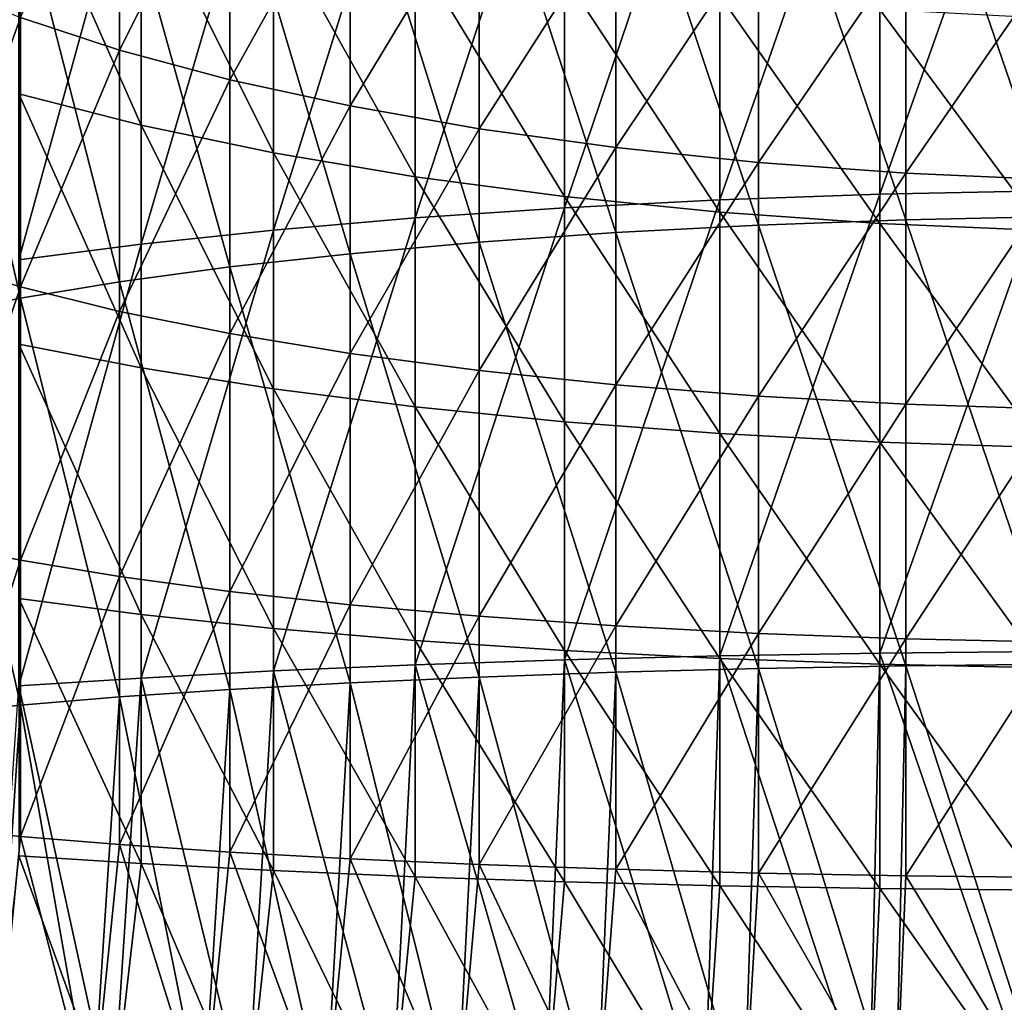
# Model space of a CAD drawing. Header units: millimetres. Extents: x -30 to 76, y -3 to 301.
# Tile 116 of 256: x -10 to -2, y 248 to 256. Entities that reach past the tile are written whole.
import ezdxf

# ---------------------------------------------------------------- set-up
doc = ezdxf.new("R2010")
doc.units = ezdxf.units.MM
doc.header["$LTSCALE"] = 81.481481
doc.layers.add('133', color=7, linetype='CONTINUOUS')
doc.layers.add('134', color=7, linetype='CONTINUOUS')

msp = doc.modelspace()

# ---------------------------------------------------------------- linework, layer by layer
at = {"layer": '133', "color": 7, "linetype": 'CONTINUOUS', "true_color": 0xaaaaaa}
for points in [[(-1.3722, 254.4792, -13.3831), (-2.7313, 254.4505, -13.1835), (-1.3722, 258.2717, -12.6984), (-1.3722, 254.4792, -13.3831)], [(-1.3722, 258.2717, -12.6984), (-2.7313, 254.4505, -13.1835), (-2.7313, 258.2288, -12.5014), (-1.3722, 258.2717, -12.6984)], [(-4.064, 254.403, -12.8531), (-5.3576, 254.3371, -12.395), (-4.064, 258.1578, -12.1753), (-4.064, 254.403, -12.8531)], [(-4.064, 258.1578, -12.1753), (-5.3576, 254.3371, -12.395), (-5.3576, 258.0594, -11.723), (-4.064, 258.1578, -12.1753)], [(-2.7313, 254.4505, -13.1835), (-4.064, 254.403, -12.8531), (-2.7313, 258.2288, -12.5014), (-2.7313, 254.4505, -13.1835)], [(-2.7313, 258.2288, -12.5014), (-4.064, 254.403, -12.8531), (-4.064, 258.1578, -12.1753), (-2.7313, 258.2288, -12.5014)], [(-5.3576, 254.3371, -12.395), (-6.5996, 254.2534, -11.8135), (-5.3576, 258.0594, -11.723), (-5.3576, 254.3371, -12.395)], [(-5.3576, 258.0594, -11.723), (-6.5996, 254.2534, -11.8135), (-6.5996, 257.9344, -11.149), (-5.3576, 258.0594, -11.723)], [(-6.5996, 254.2534, -11.8135), (-7.778, 254.1529, -11.1144), (-6.5996, 257.9344, -11.149), (-6.5996, 254.2534, -11.8135)], [(-6.5996, 257.9344, -11.149), (-7.778, 254.1529, -11.1144), (-7.778, 257.7842, -10.4589), (-6.5996, 257.9344, -11.149)], [(-7.778, 254.1529, -11.1144), (-8.8815, 254.0363, -10.3043), (-7.778, 257.7842, -10.4589), (-7.778, 254.1529, -11.1144)], [(-7.778, 257.7842, -10.4589), (-8.8815, 254.0363, -10.3043), (-8.8815, 257.6101, -9.6592), (-7.778, 257.7842, -10.4589)], [(-8.8815, 254.0363, -10.3043), (-9.8995, 253.905, -9.3911), (-8.8815, 257.6101, -9.6592), (-8.8815, 254.0363, -10.3043)], [(-8.8815, 257.6101, -9.6592), (-9.8995, 253.905, -9.3911), (-9.8995, 257.4139, -8.7576), (-8.8815, 257.6101, -9.6592)], [(-9.8995, 255.2865, 11.1206), (-8.8815, 255.0263, 12.0058), (-9.8995, 257.3271, 11.8003), (-9.8995, 255.2865, 11.1206)], [(-9.8995, 257.3271, 11.8003), (-8.8815, 255.0263, 12.0058), (-8.8815, 257.0044, 12.6647), (-9.8995, 257.3271, 11.8003)], [(-8.8815, 255.0263, 12.0058), (-7.778, 254.7956, 12.791), (-8.8815, 257.0044, 12.6647), (-8.8815, 255.0263, 12.0058)], [(-8.8815, 257.0044, 12.6647), (-7.778, 254.7956, 12.791), (-7.778, 256.7182, 13.4315), (-8.8815, 257.0044, 12.6647)], [(-7.778, 254.7956, 12.791), (-6.5996, 254.5965, 13.4687), (-7.778, 256.7182, 13.4315), (-7.778, 254.7956, 12.791)], [(-7.778, 256.7182, 13.4315), (-6.5996, 254.5965, 13.4687), (-6.5996, 256.4712, 14.0932), (-7.778, 256.7182, 13.4315)], [(-6.5996, 254.5965, 13.4687), (-5.3576, 254.4308, 14.0323), (-6.5996, 256.4712, 14.0932), (-6.5996, 254.5965, 13.4687)], [(-6.5996, 256.4712, 14.0932), (-5.3576, 254.4308, 14.0323), (-5.3576, 256.2657, 14.6435), (-6.5996, 256.4712, 14.0932)], [(-5.3576, 254.4308, 14.0323), (-4.064, 254.3004, 14.4764), (-5.3576, 256.2657, 14.6435), (-5.3576, 254.4308, 14.0323)], [(-5.3576, 256.2657, 14.6435), (-4.064, 254.3004, 14.4764), (-4.064, 256.1039, 15.0771), (-5.3576, 256.2657, 14.6435)], [(-4.064, 254.3004, 14.4764), (-2.7313, 254.2062, 14.7967), (-4.064, 256.1039, 15.0771), (-4.064, 254.3004, 14.4764)], [(-4.064, 256.1039, 15.0771), (-2.7313, 254.2062, 14.7967), (-2.7313, 255.9871, 15.3899), (-4.064, 256.1039, 15.0771)], [(-2.7313, 254.2062, 14.7967), (-1.3722, 254.1494, 14.9901), (-2.7313, 255.9871, 15.3899), (-2.7313, 254.2062, 14.7967)], [(-2.7313, 255.9871, 15.3899), (-1.3722, 254.1494, 14.9901), (-1.3722, 255.9166, 15.5787), (-2.7313, 255.9871, 15.3899)], [(-9.8995, 253.2025, 10.5883), (-8.8815, 253.0063, 11.4898), (-9.8995, 255.2865, 11.1206), (-9.8995, 253.2025, 10.5883)], [(-9.8995, 255.2865, 11.1206), (-8.8815, 253.0063, 11.4898), (-8.8815, 255.0263, 12.0058), (-9.8995, 255.2865, 11.1206)], [(-8.8815, 253.0063, 11.4898), (-7.778, 252.8322, 12.2895), (-8.8815, 255.0263, 12.0058), (-8.8815, 253.0063, 11.4898)], [(-8.8815, 255.0263, 12.0058), (-7.778, 252.8322, 12.2895), (-7.778, 254.7956, 12.791), (-8.8815, 255.0263, 12.0058)], [(-7.778, 252.8322, 12.2895), (-6.5996, 252.6819, 12.9797), (-7.778, 254.7956, 12.791), (-7.778, 252.8322, 12.2895)], [(-7.778, 254.7956, 12.791), (-6.5996, 252.6819, 12.9797), (-6.5996, 254.5965, 13.4687), (-7.778, 254.7956, 12.791)], [(-6.5996, 252.6819, 12.9797), (-5.3576, 252.557, 13.5537), (-6.5996, 254.5965, 13.4687), (-6.5996, 252.6819, 12.9797)], [(-6.5996, 254.5965, 13.4687), (-5.3576, 252.557, 13.5537), (-5.3576, 254.4308, 14.0323), (-6.5996, 254.5965, 13.4687)], [(-1.3722, 250.6475, -13.7952), (-2.7313, 250.6331, -13.5941), (-1.3722, 254.4792, -13.3831), (-1.3722, 250.6475, -13.7952)], [(-1.3722, 254.4792, -13.3831), (-2.7313, 250.6331, -13.5941), (-2.7313, 254.4505, -13.1835), (-1.3722, 254.4792, -13.3831)], [(-5.3576, 252.557, 13.5537), (-4.064, 252.4586, 14.0059), (-5.3576, 254.4308, 14.0323), (-5.3576, 252.557, 13.5537)], [(-5.3576, 254.4308, 14.0323), (-4.064, 252.4586, 14.0059), (-4.064, 254.3004, 14.4764), (-5.3576, 254.4308, 14.0323)], [(-4.064, 250.6093, -13.2611), (-5.3576, 250.5763, -12.7994), (-4.064, 254.403, -12.8531), (-4.064, 250.6093, -13.2611)], [(-4.064, 254.403, -12.8531), (-5.3576, 250.5763, -12.7994), (-5.3576, 254.3371, -12.395), (-4.064, 254.403, -12.8531)], [(-2.7313, 250.6331, -13.5941), (-4.064, 250.6093, -13.2611), (-2.7313, 254.4505, -13.1835), (-2.7313, 250.6331, -13.5941)], [(-2.7313, 254.4505, -13.1835), (-4.064, 250.6093, -13.2611), (-4.064, 254.403, -12.8531), (-2.7313, 254.4505, -13.1835)], [(-5.3576, 250.5763, -12.7994), (-6.5996, 250.5344, -12.2135), (-5.3576, 254.3371, -12.395), (-5.3576, 250.5763, -12.7994)], [(-5.3576, 254.3371, -12.395), (-6.5996, 250.5344, -12.2135), (-6.5996, 254.2534, -11.8135), (-5.3576, 254.3371, -12.395)], [(-6.5996, 250.5344, -12.2135), (-7.778, 250.484, -11.509), (-6.5996, 254.2534, -11.8135), (-6.5996, 250.5344, -12.2135)], [(-6.5996, 254.2534, -11.8135), (-7.778, 250.484, -11.509), (-7.778, 254.1529, -11.1144), (-6.5996, 254.2534, -11.8135)], [(-4.064, 252.4586, 14.0059), (-2.7313, 252.3875, 14.3321), (-4.064, 254.3004, 14.4764), (-4.064, 252.4586, 14.0059)], [(-4.064, 254.3004, 14.4764), (-2.7313, 252.3875, 14.3321), (-2.7313, 254.2062, 14.7967), (-4.064, 254.3004, 14.4764)], [(-7.778, 250.484, -11.509), (-8.8815, 250.4256, -10.6927), (-7.778, 254.1529, -11.1144), (-7.778, 250.484, -11.509)], [(-7.778, 254.1529, -11.1144), (-8.8815, 250.4256, -10.6927), (-8.8815, 254.0363, -10.3043), (-7.778, 254.1529, -11.1144)], [(-2.7313, 252.3875, 14.3321), (-1.3722, 252.3447, 14.5291), (-2.7313, 254.2062, 14.7967), (-2.7313, 252.3875, 14.3321)], [(-2.7313, 254.2062, 14.7967), (-1.3722, 252.3447, 14.5291), (-1.3722, 254.1494, 14.9901), (-2.7313, 254.2062, 14.7967)], [(-8.8815, 250.4256, -10.6927), (-9.8995, 250.3598, -9.7724), (-8.8815, 254.0363, -10.3043), (-8.8815, 250.4256, -10.6927)], [(-8.8815, 254.0363, -10.3043), (-9.8995, 250.3598, -9.7724), (-9.8995, 253.905, -9.3911), (-8.8815, 254.0363, -10.3043)], [(-9.8995, 251.0859, 10.2062), (-8.8815, 250.9545, 11.1194), (-9.8995, 253.2025, 10.5883), (-9.8995, 251.0859, 10.2062)], [(-9.8995, 253.2025, 10.5883), (-8.8815, 250.9545, 11.1194), (-8.8815, 253.0063, 11.4898), (-9.8995, 253.2025, 10.5883)], [(-8.8815, 250.9545, 11.1194), (-7.778, 250.838, 11.9295), (-8.8815, 253.0063, 11.4898), (-8.8815, 250.9545, 11.1194)], [(-8.8815, 253.0063, 11.4898), (-7.778, 250.838, 11.9295), (-7.778, 252.8322, 12.2895), (-8.8815, 253.0063, 11.4898)], [(-7.778, 250.838, 11.9295), (-6.5996, 250.7374, 12.6286), (-7.778, 252.8322, 12.2895), (-7.778, 250.838, 11.9295)], [(-7.778, 252.8322, 12.2895), (-6.5996, 250.7374, 12.6286), (-6.5996, 252.6819, 12.9797), (-7.778, 252.8322, 12.2895)], [(-6.5996, 250.7374, 12.6286), (-5.3576, 250.6538, 13.2101), (-6.5996, 252.6819, 12.9797), (-6.5996, 250.7374, 12.6286)], [(-6.5996, 252.6819, 12.9797), (-5.3576, 250.6538, 13.2101), (-5.3576, 252.557, 13.5537), (-6.5996, 252.6819, 12.9797)], [(-5.3576, 250.6538, 13.2101), (-4.064, 250.5879, 13.6682), (-5.3576, 252.557, 13.5537), (-5.3576, 250.6538, 13.2101)], [(-5.3576, 252.557, 13.5537), (-4.064, 250.5879, 13.6682), (-4.064, 252.4586, 14.0059), (-5.3576, 252.557, 13.5537)], [(-4.064, 250.5879, 13.6682), (-2.7313, 250.5403, 13.9986), (-4.064, 252.4586, 14.0059), (-4.064, 250.5879, 13.6682)], [(-4.064, 252.4586, 14.0059), (-2.7313, 250.5403, 13.9986), (-2.7313, 252.3875, 14.3321), (-4.064, 252.4586, 14.0059)], [(-2.7313, 250.5403, 13.9986), (-1.3722, 250.5116, 14.1982), (-2.7313, 252.3875, 14.3321), (-2.7313, 250.5403, 13.9986)], [(-2.7313, 252.3875, 14.3321), (-1.3722, 250.5116, 14.1982), (-1.3722, 252.3447, 14.5291), (-2.7313, 252.3875, 14.3321)], [(-9.8995, 248.9473, 9.9762), (-8.8815, 248.8815, 10.8965), (-9.8995, 251.0859, 10.2062), (-9.8995, 248.9473, 9.9762)], [(-9.8995, 251.0859, 10.2062), (-8.8815, 248.8815, 10.8965), (-8.8815, 250.9545, 11.1194), (-9.8995, 251.0859, 10.2062)], [(-8.8815, 248.8815, 10.8965), (-7.778, 248.8231, 11.7128), (-8.8815, 250.9545, 11.1194), (-8.8815, 248.8815, 10.8965)], [(-8.8815, 250.9545, 11.1194), (-7.778, 248.8231, 11.7128), (-7.778, 250.838, 11.9295), (-8.8815, 250.9545, 11.1194)], [(-7.778, 248.8231, 11.7128), (-6.5996, 248.7727, 12.4174), (-7.778, 250.838, 11.9295), (-7.778, 248.8231, 11.7128)], [(-7.778, 250.838, 11.9295), (-6.5996, 248.7727, 12.4174), (-6.5996, 250.7374, 12.6286), (-7.778, 250.838, 11.9295)], [(-6.5996, 248.7727, 12.4174), (-5.3576, 248.7308, 13.0033), (-6.5996, 250.7374, 12.6286), (-6.5996, 248.7727, 12.4174)], [(-6.5996, 250.7374, 12.6286), (-5.3576, 248.7308, 13.0033), (-5.3576, 250.6538, 13.2101), (-6.5996, 250.7374, 12.6286)], [(-5.3576, 248.7308, 13.0033), (-4.064, 248.6978, 13.4649), (-5.3576, 250.6538, 13.2101), (-5.3576, 248.7308, 13.0033)], [(-5.3576, 250.6538, 13.2101), (-4.064, 248.6978, 13.4649), (-4.064, 250.5879, 13.6682), (-5.3576, 250.6538, 13.2101)], [(-4.064, 250.6093, -13.2611), (-2.7313, 250.6331, -13.5941), (-2.8182, 246.8, -13.7134), (-4.064, 250.6093, -13.2611)], [(-2.8182, 246.8, -13.7134), (-2.7313, 250.6331, -13.5941), (-1.4164, 246.8, -13.9282), (-2.8182, 246.8, -13.7134)], [(-2.7313, 250.6331, -13.5941), (-1.3722, 250.6475, -13.7952), (-1.4164, 246.8, -13.9282), (-2.7313, 250.6331, -13.5941)], [(-7.778, 250.484, -11.509), (-6.5996, 250.5344, -12.2135), (-6.7942, 246.8, -12.2409), (-7.778, 250.484, -11.509)], [(-6.7942, 246.8, -12.2409), (-6.5996, 250.5344, -12.2135), (-5.521, 246.8, -12.8654), (-6.7942, 246.8, -12.2409)], [(-6.5996, 250.5344, -12.2135), (-5.3576, 250.5763, -12.7994), (-5.521, 246.8, -12.8654), (-6.5996, 250.5344, -12.2135)], [(-5.521, 246.8, -12.8654), (-5.3576, 250.5763, -12.7994), (-4.1911, 246.8, -13.3579), (-5.521, 246.8, -12.8654)], [(-5.3576, 250.5763, -12.7994), (-4.064, 250.6093, -13.2611), (-4.1911, 246.8, -13.3579), (-5.3576, 250.5763, -12.7994)], [(-4.1911, 246.8, -13.3579), (-4.064, 250.6093, -13.2611), (-2.8182, 246.8, -13.7134), (-4.1911, 246.8, -13.3579)], [(-4.064, 248.6978, 13.4649), (-2.7313, 248.674, 13.7979), (-4.064, 250.5879, 13.6682), (-4.064, 248.6978, 13.4649)], [(-4.064, 250.5879, 13.6682), (-2.7313, 248.674, 13.7979), (-2.7313, 250.5403, 13.9986), (-4.064, 250.5879, 13.6682)], [(-2.7313, 248.674, 13.7979), (-1.3722, 248.6596, 13.999), (-2.7313, 250.5403, 13.9986), (-2.7313, 248.674, 13.7979)], [(-2.7313, 250.5403, 13.9986), (-1.3722, 248.6596, 13.999), (-1.3722, 250.5116, 14.1982), (-2.7313, 250.5403, 13.9986)], [(-8.8815, 250.4256, -10.6927), (-7.778, 250.484, -11.509), (-7.9978, 246.8, -11.4907), (-8.8815, 250.4256, -10.6927)], [(-7.9978, 246.8, -11.4907), (-7.778, 250.484, -11.509), (-6.7942, 246.8, -12.2409), (-7.9978, 246.8, -11.4907)], [(-9.8995, 250.3598, -9.7724), (-8.8815, 250.4256, -10.6927), (-9.1192, 246.8, -10.6226), (-9.8995, 250.3598, -9.7724)], [(-9.1192, 246.8, -10.6226), (-8.8815, 250.4256, -10.6927), (-7.9978, 246.8, -11.4907), (-9.1192, 246.8, -10.6226)], [(-10.1471, 246.8, -9.6455), (-9.8995, 250.3598, -9.7724), (-9.1192, 246.8, -10.6226), (-10.1471, 246.8, -9.6455)], [(-9.1192, 246.8, 10.6226), (-9.8995, 248.9473, 9.9762), (-10.1471, 246.8, 9.6455), (-9.1192, 246.8, 10.6226)], [(-8.8815, 248.8815, 10.8965), (-9.8995, 248.9473, 9.9762), (-9.1192, 246.8, 10.6226), (-8.8815, 248.8815, 10.8965)], [(-7.9978, 246.8, 11.4907), (-8.8815, 248.8815, 10.8965), (-9.1192, 246.8, 10.6226), (-7.9978, 246.8, 11.4907)], [(-7.778, 248.8231, 11.7128), (-8.8815, 248.8815, 10.8965), (-7.9978, 246.8, 11.4907), (-7.778, 248.8231, 11.7128)], [(-6.7942, 246.8, 12.2409), (-7.778, 248.8231, 11.7128), (-7.9978, 246.8, 11.4907), (-6.7942, 246.8, 12.2409)], [(-6.5996, 248.7727, 12.4174), (-7.778, 248.8231, 11.7128), (-6.7942, 246.8, 12.2409), (-6.5996, 248.7727, 12.4174)], [(-5.521, 246.8, 12.8654), (-6.5996, 248.7727, 12.4174), (-6.7942, 246.8, 12.2409), (-5.521, 246.8, 12.8654)], [(-5.3576, 248.7308, 13.0033), (-6.5996, 248.7727, 12.4174), (-5.521, 246.8, 12.8654), (-5.3576, 248.7308, 13.0033)], [(-4.1911, 246.8, 13.3579), (-5.3576, 248.7308, 13.0033), (-5.521, 246.8, 12.8654), (-4.1911, 246.8, 13.3579)], [(-4.064, 248.6978, 13.4649), (-5.3576, 248.7308, 13.0033), (-4.1911, 246.8, 13.3579), (-4.064, 248.6978, 13.4649)], [(-2.8182, 246.8, 13.7134), (-4.064, 248.6978, 13.4649), (-4.1911, 246.8, 13.3579), (-2.8182, 246.8, 13.7134)], [(-2.7313, 248.674, 13.7979), (-4.064, 248.6978, 13.4649), (-2.8182, 246.8, 13.7134), (-2.7313, 248.674, 13.7979)], [(-1.4164, 246.8, 13.9282), (-2.7313, 248.674, 13.7979), (-2.8182, 246.8, 13.7134), (-1.4164, 246.8, 13.9282)], [(-1.3722, 248.6596, 13.999), (-2.7313, 248.674, 13.7979), (-1.4164, 246.8, 13.9282), (-1.3722, 248.6596, 13.999)]]:
    msp.add_3dface(points, dxfattribs=at)
at = {"layer": '134', "color": 7, "linetype": 'CONTINUOUS', "true_color": 0xaaaaaa}
for points in [[(-3.742, 257.8451, -10.7385), (-2.5162, 254.2388, -11.7118), (-2.5162, 257.9126, -11.0486), (-3.742, 257.8451, -10.7385)], [(-2.5162, 257.9126, -11.0486), (-1.2646, 254.2661, -11.9016), (-1.2646, 257.9534, -11.236), (-2.5162, 257.9126, -11.0486)], [(-2.5162, 254.2388, -11.7118), (-1.2646, 254.2661, -11.9016), (-2.5162, 257.9126, -11.0486), (-2.5162, 254.2388, -11.7118)], [(-4.9294, 257.7515, -10.3088), (-3.742, 254.1936, -11.3977), (-3.742, 257.8451, -10.7385), (-4.9294, 257.7515, -10.3088)], [(-3.742, 254.1936, -11.3977), (-2.5162, 254.2388, -11.7118), (-3.742, 257.8451, -10.7385), (-3.742, 254.1936, -11.3977)], [(-9.0599, 255.6494, 9.8854), (-9.8847, 255.9203, 8.9636), (-9.0599, 257.7774, 10.5942), (-9.0599, 255.6494, 9.8854)], [(-8.1422, 257.4722, 11.4115), (-9.0599, 255.6494, 9.8854), (-9.0599, 257.7774, 10.5942), (-8.1422, 257.4722, 11.4115)], [(-6.0663, 257.6329, -9.7639), (-4.9294, 254.131, -10.9624), (-4.9294, 257.7515, -10.3088), (-6.0663, 257.6329, -9.7639)], [(-4.9294, 254.131, -10.9624), (-3.742, 254.1936, -11.3977), (-4.9294, 257.7515, -10.3088), (-4.9294, 254.131, -10.9624)], [(-7.1409, 257.4904, -9.1094), (-6.0663, 254.0516, -10.4104), (-6.0663, 257.6329, -9.7639), (-7.1409, 257.4904, -9.1094)], [(-6.0663, 254.0516, -10.4104), (-4.9294, 254.131, -10.9624), (-6.0663, 257.6329, -9.7639), (-6.0663, 254.0516, -10.4104)], [(-8.1422, 255.4035, 10.7224), (-9.0599, 255.6494, 9.8854), (-8.1422, 257.4722, 11.4115), (-8.1422, 255.4035, 10.7224)], [(-8.1422, 257.3256, -8.3521), (-7.1409, 253.9562, -9.7475), (-7.1409, 257.4904, -9.1094), (-8.1422, 257.3256, -8.3521)], [(-7.1409, 257.2012, 12.1377), (-8.1422, 255.4035, 10.7224), (-8.1422, 257.4722, 11.4115), (-7.1409, 257.2012, 12.1377)], [(-7.1409, 253.9562, -9.7475), (-6.0663, 254.0516, -10.4104), (-7.1409, 257.4904, -9.1094), (-7.1409, 253.9562, -9.7475)], [(-9.0599, 257.14, -7.4997), (-8.1422, 253.8459, -8.9803), (-8.1422, 257.3256, -8.3521), (-9.0599, 257.14, -7.4997)], [(-8.1422, 253.8459, -8.9803), (-7.1409, 253.9562, -9.7475), (-8.1422, 257.3256, -8.3521), (-8.1422, 253.8459, -8.9803)], [(-7.1409, 255.185, 11.466), (-8.1422, 255.4035, 10.7224), (-7.1409, 257.2012, 12.1377), (-7.1409, 255.185, 11.466)], [(-6.0663, 256.9669, 12.7651), (-7.1409, 255.185, 11.466), (-7.1409, 257.2012, 12.1377), (-6.0663, 256.9669, 12.7651)], [(-9.8847, 256.9357, -6.5609), (-9.0599, 253.7217, -8.1168), (-9.0599, 257.14, -7.4997), (-9.8847, 256.9357, -6.5609)], [(-9.0599, 253.7217, -8.1168), (-8.1422, 253.8459, -8.9803), (-9.0599, 257.14, -7.4997), (-9.0599, 253.7217, -8.1168)], [(-10.6081, 256.7146, -5.5454), (-9.8847, 253.5849, -7.1658), (-9.8847, 256.9357, -6.5609), (-10.6081, 256.7146, -5.5454)], [(-9.8847, 253.5849, -7.1658), (-9.0599, 253.7217, -8.1168), (-9.8847, 256.9357, -6.5609), (-9.8847, 253.5849, -7.1658)], [(-6.0663, 254.9961, 12.1087), (-7.1409, 255.185, 11.466), (-6.0663, 256.9669, 12.7651), (-6.0663, 254.9961, 12.1087)], [(-4.9294, 256.7719, 13.2876), (-6.0663, 254.9961, 12.1087), (-6.0663, 256.9669, 12.7651), (-4.9294, 256.7719, 13.2876)], [(-4.9294, 254.8389, 12.6437), (-6.0663, 254.9961, 12.1087), (-4.9294, 256.7719, 13.2876), (-4.9294, 254.8389, 12.6437)], [(-3.742, 256.6181, 13.6996), (-4.9294, 254.8389, 12.6437), (-4.9294, 256.7719, 13.2876), (-3.742, 256.6181, 13.6996)], [(-10.6081, 253.4369, -6.1371), (-9.8847, 253.5849, -7.1658), (-10.6081, 256.7146, -5.5454), (-10.6081, 253.4369, -6.1371)], [(-3.742, 254.7149, 13.0656), (-4.9294, 254.8389, 12.6437), (-3.742, 256.6181, 13.6996), (-3.742, 254.7149, 13.0656)], [(-2.5162, 256.5071, 13.9969), (-3.742, 254.7149, 13.0656), (-3.742, 256.6181, 13.6996), (-2.5162, 256.5071, 13.9969)], [(-2.5162, 254.6254, 13.3701), (-3.742, 254.7149, 13.0656), (-2.5162, 256.5071, 13.9969), (-2.5162, 254.6254, 13.3701)], [(-1.2646, 256.4401, 14.1765), (-2.5162, 254.6254, 13.3701), (-2.5162, 256.5071, 13.9969), (-1.2646, 256.4401, 14.1765)], [(-1.2646, 254.5714, 13.5541), (-2.5162, 254.6254, 13.3701), (-1.2646, 256.4401, 14.1765), (-1.2646, 254.5714, 13.5541)], [(-9.8847, 255.9203, 8.9636), (-10.6081, 253.9018, 7.3761), (-10.6081, 256.2133, 7.9665), (-9.8847, 255.9203, 8.9636)], [(-9.8847, 253.6807, 8.3916), (-10.6081, 253.9018, 7.3761), (-9.8847, 255.9203, 8.9636), (-9.8847, 253.6807, 8.3916)], [(-9.0599, 255.6494, 9.8854), (-9.8847, 253.6807, 8.3916), (-9.8847, 255.9203, 8.9636), (-9.0599, 255.6494, 9.8854)], [(-9.0599, 253.4764, 9.3304), (-9.8847, 253.6807, 8.3916), (-9.0599, 255.6494, 9.8854), (-9.0599, 253.4764, 9.3304)], [(-8.1422, 255.4035, 10.7224), (-9.0599, 253.4764, 9.3304), (-9.0599, 255.6494, 9.8854), (-8.1422, 255.4035, 10.7224)], [(-8.1422, 253.2908, 10.1828), (-9.0599, 253.4764, 9.3304), (-8.1422, 255.4035, 10.7224), (-8.1422, 253.2908, 10.1828)], [(-7.1409, 255.185, 11.466), (-8.1422, 253.2908, 10.1828), (-8.1422, 255.4035, 10.7224), (-7.1409, 255.185, 11.466)], [(-7.1409, 253.1259, 10.9401), (-8.1422, 253.2908, 10.1828), (-7.1409, 255.185, 11.466), (-7.1409, 253.1259, 10.9401)], [(-6.0663, 254.9961, 12.1087), (-7.1409, 253.1259, 10.9401), (-7.1409, 255.185, 11.466), (-6.0663, 254.9961, 12.1087)], [(-6.0663, 252.9835, 11.5946), (-7.1409, 253.1259, 10.9401), (-6.0663, 254.9961, 12.1087), (-6.0663, 252.9835, 11.5946)], [(-4.9294, 254.8389, 12.6437), (-6.0663, 252.9835, 11.5946), (-6.0663, 254.9961, 12.1087), (-4.9294, 254.8389, 12.6437)], [(-4.9294, 252.8649, 12.1395), (-6.0663, 252.9835, 11.5946), (-4.9294, 254.8389, 12.6437), (-4.9294, 252.8649, 12.1395)], [(-3.742, 254.7149, 13.0656), (-4.9294, 252.8649, 12.1395), (-4.9294, 254.8389, 12.6437), (-3.742, 254.7149, 13.0656)], [(-3.742, 252.7713, 12.5692), (-4.9294, 252.8649, 12.1395), (-3.742, 254.7149, 13.0656), (-3.742, 252.7713, 12.5692)], [(-2.5162, 254.6254, 13.3701), (-3.742, 252.7713, 12.5692), (-3.742, 254.7149, 13.0656), (-2.5162, 254.6254, 13.3701)], [(-2.5162, 252.7038, 12.8793), (-3.742, 252.7713, 12.5692), (-2.5162, 254.6254, 13.3701), (-2.5162, 252.7038, 12.8793)], [(-1.2646, 254.5714, 13.5541), (-2.5162, 252.7038, 12.8793), (-2.5162, 254.6254, 13.3701), (-1.2646, 254.5714, 13.5541)], [(-1.2646, 252.663, 13.0666), (-2.5162, 252.7038, 12.8793), (-1.2646, 254.5714, 13.5541), (-1.2646, 252.663, 13.0666)], [(-3.742, 254.1936, -11.3977), (-2.5162, 250.5271, -12.111), (-2.5162, 254.2388, -11.7118), (-3.742, 254.1936, -11.3977)], [(-2.5162, 254.2388, -11.7118), (-1.2646, 250.5407, -12.3023), (-1.2646, 254.2661, -11.9016), (-2.5162, 254.2388, -11.7118)], [(-2.5162, 250.5271, -12.111), (-1.2646, 250.5407, -12.3023), (-2.5162, 254.2388, -11.7118), (-2.5162, 250.5271, -12.111)], [(-4.9294, 254.131, -10.9624), (-3.742, 250.5044, -11.7944), (-3.742, 254.1936, -11.3977), (-4.9294, 254.131, -10.9624)], [(-3.742, 250.5044, -11.7944), (-2.5162, 250.5271, -12.111), (-3.742, 254.1936, -11.3977), (-3.742, 250.5044, -11.7944)], [(-6.0663, 254.0516, -10.4104), (-4.9294, 250.473, -11.3558), (-4.9294, 254.131, -10.9624), (-6.0663, 254.0516, -10.4104)], [(-4.9294, 250.473, -11.3558), (-3.742, 250.5044, -11.7944), (-4.9294, 254.131, -10.9624), (-4.9294, 250.473, -11.3558)], [(-7.1409, 253.9562, -9.7475), (-6.0663, 250.4333, -10.7996), (-6.0663, 254.0516, -10.4104), (-7.1409, 253.9562, -9.7475)], [(-6.0663, 250.4333, -10.7996), (-4.9294, 250.473, -11.3558), (-6.0663, 254.0516, -10.4104), (-6.0663, 250.4333, -10.7996)], [(-9.8847, 253.6807, 8.3916), (-10.6081, 251.554, 6.9522), (-10.6081, 253.9018, 7.3761), (-9.8847, 253.6807, 8.3916)], [(-8.1422, 253.8459, -8.9803), (-7.1409, 250.3855, -10.1315), (-7.1409, 253.9562, -9.7475), (-8.1422, 253.8459, -8.9803)], [(-7.1409, 250.3855, -10.1315), (-6.0663, 250.4333, -10.7996), (-7.1409, 253.9562, -9.7475), (-7.1409, 250.3855, -10.1315)], [(-9.0599, 253.7217, -8.1168), (-8.1422, 250.3302, -9.3584), (-8.1422, 253.8459, -8.9803), (-9.0599, 253.7217, -8.1168)], [(-8.1422, 250.3302, -9.3584), (-7.1409, 250.3855, -10.1315), (-8.1422, 253.8459, -8.9803), (-8.1422, 250.3302, -9.3584)], [(-9.8847, 251.406, 7.9809), (-10.6081, 251.554, 6.9522), (-9.8847, 253.6807, 8.3916), (-9.8847, 251.406, 7.9809)], [(-9.8847, 253.5849, -7.1658), (-9.0599, 250.2679, -8.4882), (-9.0599, 253.7217, -8.1168), (-9.8847, 253.5849, -7.1658)], [(-9.0599, 253.4764, 9.3304), (-9.8847, 251.406, 7.9809), (-9.8847, 253.6807, 8.3916), (-9.0599, 253.4764, 9.3304)], [(-9.0599, 250.2679, -8.4882), (-8.1422, 250.3302, -9.3584), (-9.0599, 253.7217, -8.1168), (-9.0599, 250.2679, -8.4882)], [(-10.6081, 253.4369, -6.1371), (-9.8847, 250.1994, -7.5299), (-9.8847, 253.5849, -7.1658), (-10.6081, 253.4369, -6.1371)], [(-9.8847, 250.1994, -7.5299), (-9.0599, 250.2679, -8.4882), (-9.8847, 253.5849, -7.1658), (-9.8847, 250.1994, -7.5299)], [(-10.6081, 250.1253, -6.4933), (-9.8847, 250.1994, -7.5299), (-10.6081, 253.4369, -6.1371), (-10.6081, 250.1253, -6.4933)], [(-9.0599, 251.2692, 8.9319), (-9.8847, 251.406, 7.9809), (-9.0599, 253.4764, 9.3304), (-9.0599, 251.2692, 8.9319)], [(-8.1422, 253.2908, 10.1828), (-9.0599, 251.2692, 8.9319), (-9.0599, 253.4764, 9.3304), (-8.1422, 253.2908, 10.1828)], [(-8.1422, 251.145, 9.7954), (-9.0599, 251.2692, 8.9319), (-8.1422, 253.2908, 10.1828), (-8.1422, 251.145, 9.7954)], [(-7.1409, 253.1259, 10.9401), (-8.1422, 251.145, 9.7954), (-8.1422, 253.2908, 10.1828), (-7.1409, 253.1259, 10.9401)], [(-7.1409, 251.0346, 10.5626), (-8.1422, 251.145, 9.7954), (-7.1409, 253.1259, 10.9401), (-7.1409, 251.0346, 10.5626)], [(-6.0663, 252.9835, 11.5946), (-7.1409, 251.0346, 10.5626), (-7.1409, 253.1259, 10.9401), (-6.0663, 252.9835, 11.5946)], [(-6.0663, 250.9392, 11.2255), (-7.1409, 251.0346, 10.5626), (-6.0663, 252.9835, 11.5946), (-6.0663, 250.9392, 11.2255)], [(-4.9294, 252.8649, 12.1395), (-6.0663, 250.9392, 11.2255), (-6.0663, 252.9835, 11.5946), (-4.9294, 252.8649, 12.1395)], [(-4.9294, 250.8598, 11.7775), (-6.0663, 250.9392, 11.2255), (-4.9294, 252.8649, 12.1395), (-4.9294, 250.8598, 11.7775)], [(-3.742, 252.7713, 12.5692), (-4.9294, 250.8598, 11.7775), (-4.9294, 252.8649, 12.1395), (-3.742, 252.7713, 12.5692)], [(-3.742, 250.7972, 12.2128), (-4.9294, 250.8598, 11.7775), (-3.742, 252.7713, 12.5692), (-3.742, 250.7972, 12.2128)], [(-2.5162, 252.7038, 12.8793), (-3.742, 250.7972, 12.2128), (-3.742, 252.7713, 12.5692), (-2.5162, 252.7038, 12.8793)], [(-2.5162, 250.752, 12.5269), (-3.742, 250.7972, 12.2128), (-2.5162, 252.7038, 12.8793), (-2.5162, 250.752, 12.5269)], [(-1.2646, 252.663, 13.0666), (-2.5162, 250.752, 12.5269), (-2.5162, 252.7038, 12.8793), (-1.2646, 252.663, 13.0666)], [(-1.2646, 250.7247, 12.7167), (-2.5162, 250.752, 12.5269), (-1.2646, 252.663, 13.0666), (-1.2646, 250.7247, 12.7167)], [(-9.8847, 251.406, 7.9809), (-10.6081, 249.1819, 6.6971), (-10.6081, 251.554, 6.9522), (-9.8847, 251.406, 7.9809)], [(-9.8847, 249.1077, 7.7337), (-10.6081, 249.1819, 6.6971), (-9.8847, 251.406, 7.9809), (-9.8847, 249.1077, 7.7337)], [(-9.0599, 251.2692, 8.9319), (-9.8847, 249.1077, 7.7337), (-9.8847, 251.406, 7.9809), (-9.0599, 251.2692, 8.9319)], [(-9.0599, 249.0392, 8.6921), (-9.8847, 249.1077, 7.7337), (-9.0599, 251.2692, 8.9319), (-9.0599, 249.0392, 8.6921)], [(-8.1422, 251.145, 9.7954), (-9.0599, 249.0392, 8.6921), (-9.0599, 251.2692, 8.9319), (-8.1422, 251.145, 9.7954)], [(-8.1422, 248.977, 9.5622), (-9.0599, 249.0392, 8.6921), (-8.1422, 251.145, 9.7954), (-8.1422, 248.977, 9.5622)], [(-7.1409, 251.0346, 10.5626), (-8.1422, 248.977, 9.5622), (-8.1422, 251.145, 9.7954), (-7.1409, 251.0346, 10.5626)], [(-7.1409, 248.9217, 10.3353), (-8.1422, 248.977, 9.5622), (-7.1409, 251.0346, 10.5626), (-7.1409, 248.9217, 10.3353)], [(-6.0663, 250.9392, 11.2255), (-7.1409, 248.9217, 10.3353), (-7.1409, 251.0346, 10.5626), (-6.0663, 250.9392, 11.2255)], [(-6.0663, 248.8739, 11.0034), (-7.1409, 248.9217, 10.3353), (-6.0663, 250.9392, 11.2255), (-6.0663, 248.8739, 11.0034)], [(-4.9294, 250.8598, 11.7775), (-6.0663, 248.8739, 11.0034), (-6.0663, 250.9392, 11.2255), (-4.9294, 250.8598, 11.7775)], [(-4.9294, 248.8341, 11.5596), (-6.0663, 248.8739, 11.0034), (-4.9294, 250.8598, 11.7775), (-4.9294, 248.8341, 11.5596)], [(-3.742, 250.7972, 12.2128), (-4.9294, 248.8341, 11.5596), (-4.9294, 250.8598, 11.7775), (-3.742, 250.7972, 12.2128)], [(-3.742, 248.8027, 11.9983), (-4.9294, 248.8341, 11.5596), (-3.742, 250.7972, 12.2128), (-3.742, 248.8027, 11.9983)], [(-2.5162, 250.752, 12.5269), (-3.742, 248.8027, 11.9983), (-3.742, 250.7972, 12.2128), (-2.5162, 250.752, 12.5269)], [(-2.5162, 248.7801, 12.3148), (-3.742, 248.8027, 11.9983), (-2.5162, 250.752, 12.5269), (-2.5162, 248.7801, 12.3148)], [(-1.2646, 250.7247, 12.7167), (-2.5162, 248.7801, 12.3148), (-2.5162, 250.752, 12.5269), (-1.2646, 250.7247, 12.7167)], [(-1.2646, 248.7664, 12.5061), (-2.5162, 248.7801, 12.3148), (-1.2646, 250.7247, 12.7167), (-1.2646, 248.7664, 12.5061)], [(-2.5162, 250.5271, -12.111), (-1.3066, 246.8, -12.4315), (-1.2646, 250.5407, -12.3023), (-2.5162, 250.5271, -12.111)], [(-6.0663, 250.4333, -10.7996), (-5.0842, 246.8, -11.4193), (-4.9294, 250.473, -11.3558), (-6.0663, 250.4333, -10.7996)], [(-5.0842, 246.8, -11.4193), (-3.8627, 246.8, -11.8882), (-4.9294, 250.473, -11.3558), (-5.0842, 246.8, -11.4193)], [(-4.9294, 250.473, -11.3558), (-3.8627, 246.8, -11.8882), (-3.742, 250.5044, -11.7944), (-4.9294, 250.473, -11.3558)], [(-3.8627, 246.8, -11.8882), (-2.5989, 246.8, -12.2268), (-3.742, 250.5044, -11.7944), (-3.8627, 246.8, -11.8882)], [(-3.742, 250.5044, -11.7944), (-2.5989, 246.8, -12.2268), (-2.5162, 250.5271, -12.111), (-3.742, 250.5044, -11.7944)], [(-2.5989, 246.8, -12.2268), (-1.3066, 246.8, -12.4315), (-2.5162, 250.5271, -12.111), (-2.5989, 246.8, -12.2268)], [(-8.1422, 250.3302, -9.3584), (-7.3473, 246.8, -10.1127), (-7.1409, 250.3855, -10.1315), (-8.1422, 250.3302, -9.3584)], [(-7.3473, 246.8, -10.1127), (-6.25, 246.8, -10.8253), (-7.1409, 250.3855, -10.1315), (-7.3473, 246.8, -10.1127)], [(-7.1409, 250.3855, -10.1315), (-6.25, 246.8, -10.8253), (-6.0663, 250.4333, -10.7996), (-7.1409, 250.3855, -10.1315)], [(-6.25, 246.8, -10.8253), (-5.0842, 246.8, -11.4193), (-6.0663, 250.4333, -10.7996), (-6.25, 246.8, -10.8253)], [(-9.0599, 250.2679, -8.4882), (-8.3641, 246.8, -9.2893), (-8.1422, 250.3302, -9.3584), (-9.0599, 250.2679, -8.4882)], [(-8.3641, 246.8, -9.2893), (-7.3473, 246.8, -10.1127), (-8.1422, 250.3302, -9.3584), (-8.3641, 246.8, -9.2893)], [(-9.8847, 250.1994, -7.5299), (-9.2893, 246.8, -8.3641), (-9.0599, 250.2679, -8.4882), (-9.8847, 250.1994, -7.5299)], [(-9.2893, 246.8, -8.3641), (-8.3641, 246.8, -9.2893), (-9.0599, 250.2679, -8.4882), (-9.2893, 246.8, -8.3641)], [(-10.6081, 250.1253, -6.4933), (-10.1127, 246.8, -7.3473), (-9.8847, 250.1994, -7.5299), (-10.6081, 250.1253, -6.4933)], [(-10.1127, 246.8, -7.3473), (-9.2893, 246.8, -8.3641), (-9.8847, 250.1994, -7.5299), (-10.1127, 246.8, -7.3473)], [(-9.8847, 249.1077, 7.7337), (-10.1127, 246.8, 7.3473), (-10.6081, 249.1819, 6.6971), (-9.8847, 249.1077, 7.7337)], [(-9.2893, 246.8, 8.3641), (-10.1127, 246.8, 7.3473), (-9.8847, 249.1077, 7.7337), (-9.2893, 246.8, 8.3641)], [(-9.0599, 249.0392, 8.6921), (-9.2893, 246.8, 8.3641), (-9.8847, 249.1077, 7.7337), (-9.0599, 249.0392, 8.6921)], [(-8.3641, 246.8, 9.2893), (-9.2893, 246.8, 8.3641), (-9.0599, 249.0392, 8.6921), (-8.3641, 246.8, 9.2893)], [(-8.1422, 248.977, 9.5622), (-8.3641, 246.8, 9.2893), (-9.0599, 249.0392, 8.6921), (-8.1422, 248.977, 9.5622)], [(-7.3473, 246.8, 10.1127), (-8.3641, 246.8, 9.2893), (-8.1422, 248.977, 9.5622), (-7.3473, 246.8, 10.1127)], [(-7.1409, 248.9217, 10.3353), (-7.3473, 246.8, 10.1127), (-8.1422, 248.977, 9.5622), (-7.1409, 248.9217, 10.3353)], [(-6.25, 246.8, 10.8253), (-7.3473, 246.8, 10.1127), (-7.1409, 248.9217, 10.3353), (-6.25, 246.8, 10.8253)], [(-6.0663, 248.8739, 11.0034), (-6.25, 246.8, 10.8253), (-7.1409, 248.9217, 10.3353), (-6.0663, 248.8739, 11.0034)], [(-5.0842, 246.8, 11.4193), (-6.25, 246.8, 10.8253), (-6.0663, 248.8739, 11.0034), (-5.0842, 246.8, 11.4193)], [(-4.9294, 248.8341, 11.5596), (-5.0842, 246.8, 11.4193), (-6.0663, 248.8739, 11.0034), (-4.9294, 248.8341, 11.5596)], [(-3.8627, 246.8, 11.8882), (-5.0842, 246.8, 11.4193), (-4.9294, 248.8341, 11.5596), (-3.8627, 246.8, 11.8882)], [(-3.742, 248.8027, 11.9983), (-3.8627, 246.8, 11.8882), (-4.9294, 248.8341, 11.5596), (-3.742, 248.8027, 11.9983)], [(-2.5989, 246.8, 12.2268), (-3.8627, 246.8, 11.8882), (-3.742, 248.8027, 11.9983), (-2.5989, 246.8, 12.2268)], [(-2.5162, 248.7801, 12.3148), (-2.5989, 246.8, 12.2268), (-3.742, 248.8027, 11.9983), (-2.5162, 248.7801, 12.3148)], [(-1.3066, 246.8, 12.4315), (-2.5989, 246.8, 12.2268), (-2.5162, 248.7801, 12.3148), (-1.3066, 246.8, 12.4315)], [(-1.2646, 248.7664, 12.5061), (-1.3066, 246.8, 12.4315), (-2.5162, 248.7801, 12.3148), (-1.2646, 248.7664, 12.5061)]]:
    msp.add_3dface(points, dxfattribs=at)

doc.saveas('drawing.dxf')
